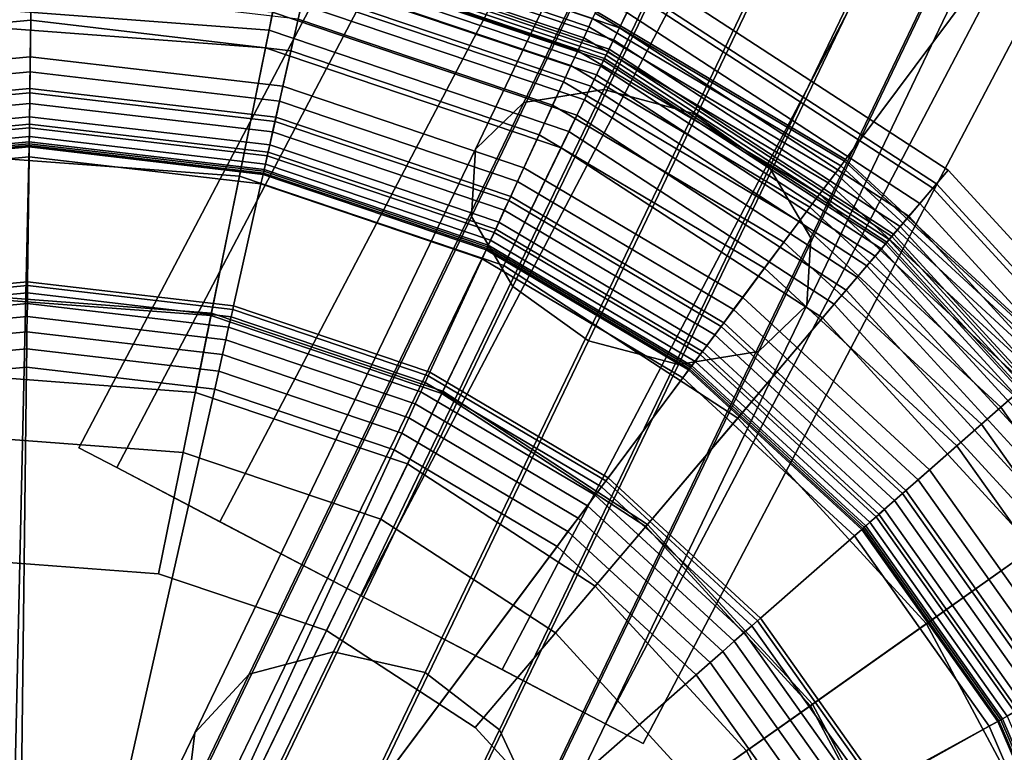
# Model space of a CAD drawing. Extents: x -43.1 to 43.1, y -41.3 to 41.3.
# Tile 35 of 256: x -15.588 to -14.754, y -29.202 to -28.58. Entities that reach past the tile are written whole.
import ezdxf

# ---------------------------------------------------------------- set-up
doc = ezdxf.new("R2010")
doc.units = 0
for name, color, linetype in [('CABLE.1', 18, 'CONTINUOUS'), ('LAMP', 7, 'CONTINUOUS'), ('LAMP_SUPPORT', 18, 'CONTINUOUS'), ('METAL_BASE', 254, 'CONTINUOUS')]:
    doc.layers.add(name, color=color, linetype=linetype)

msp = doc.modelspace()

# ---------------------------------------------------------------- linework, layer by layer
at = {"layer": 'CABLE.1'}
for points in [[(-14.8696, -28.0421, 32.6613), (-14.8056, -28.0387, 32.7101), (-15.0933, -28.6396, 33.215), (-15.161, -28.6507, 33.1727)], [(-14.8056, -28.0387, 32.7101), (-14.7308, -28.0618, 32.7284), (-15.0171, -28.6598, 33.2309), (-15.0933, -28.6396, 33.215)], [(-14.9056, -28.0709, 32.5951), (-14.8696, -28.0421, 32.6613), (-15.161, -28.6507, 33.1727), (-15.2021, -28.6901, 33.1154)], [(-14.7308, -28.0618, 32.7284), (-14.6651, -28.105, 32.7114), (-14.9528, -28.7058, 33.2162), (-15.0171, -28.6598, 33.2309)], [(-14.904, -28.1175, 32.5293), (-14.9056, -28.0709, 32.5951), (-15.2021, -28.6901, 33.1154), (-15.2055, -28.7472, 33.0584)], [(-14.6651, -28.105, 32.7114), (-14.6263, -28.1569, 32.6635), (-14.9177, -28.7653, 33.1747), (-14.9528, -28.7058, 33.2162)], [(-14.8652, -28.1694, 32.4814), (-14.904, -28.1175, 32.5293), (-15.2055, -28.7472, 33.0584), (-15.1704, -28.8067, 33.0169)], [(-14.6263, -28.1569, 32.6635), (-14.6247, -28.2034, 32.5976), (-14.9211, -28.8224, 33.1177), (-14.9177, -28.7653, 33.1747)], [(-14.7996, -28.2126, 32.4643), (-14.8652, -28.1694, 32.4814), (-15.1704, -28.8067, 33.0169), (-15.1061, -28.8527, 33.0022)], [(-14.6247, -28.2034, 32.5976), (-14.6607, -28.2323, 32.5314), (-14.9622, -28.8618, 33.0604), (-14.9211, -28.8224, 33.1177)], [(-14.7248, -28.2356, 32.4826), (-14.7996, -28.2126, 32.4643), (-15.1061, -28.8527, 33.0022), (-15.0299, -28.8729, 33.0181)], [(-14.6607, -28.2323, 32.5314), (-14.7248, -28.2356, 32.4826), (-15.0299, -28.8729, 33.0181), (-14.9622, -28.8618, 33.0604)], [(-15.161, -28.6507, 33.1727), (-15.0933, -28.6396, 33.215), (-15.3224, -29.1168, 33.816), (-15.3938, -29.1356, 33.7833)], [(-15.0933, -28.6396, 33.215), (-15.0171, -28.6598, 33.2309), (-15.2448, -29.1341, 33.8283), (-15.3224, -29.1168, 33.816)], [(-15.2021, -28.6901, 33.1154), (-15.161, -28.6507, 33.1727), (-15.3938, -29.1356, 33.7833), (-15.4399, -29.1853, 33.7391)], [(-15.0171, -28.6598, 33.2309), (-14.9528, -28.7058, 33.2162), (-15.1818, -29.1828, 33.8169), (-15.2448, -29.1341, 33.8283)], [(-15.2055, -28.7472, 33.0584), (-15.2021, -28.6901, 33.1154), (-15.4399, -29.1853, 33.7391), (-15.4483, -29.2528, 33.6951)], [(-14.9528, -28.7058, 33.2162), (-14.9177, -28.7653, 33.1747), (-15.1503, -29.2499, 33.785), (-15.1818, -29.1828, 33.8169)], [(-15.1704, -28.8067, 33.0169), (-15.2055, -28.7472, 33.0584), (-15.4483, -29.2528, 33.6951), (-15.4167, -29.3198, 33.6631)], [(-14.9177, -28.7653, 33.1747), (-14.9211, -28.8224, 33.1177), (-15.1587, -29.3173, 33.741), (-15.1503, -29.2499, 33.785)], [(-15.1061, -28.8527, 33.0022), (-15.1704, -28.8067, 33.0169), (-15.4167, -29.3198, 33.6631), (-15.3537, -29.3685, 33.6518)], [(-14.9211, -28.8224, 33.1177), (-14.9622, -28.8618, 33.0604), (-15.2048, -29.3671, 33.6967), (-15.1587, -29.3173, 33.741)], [(-15.0299, -28.8729, 33.0181), (-15.1061, -28.8527, 33.0022), (-15.3537, -29.3685, 33.6518), (-15.2761, -29.3858, 33.6641)], [(-14.9622, -28.8618, 33.0604), (-15.0299, -28.8729, 33.0181), (-15.2761, -29.3858, 33.6641), (-15.2048, -29.3671, 33.6967)], [(-15.3938, -29.1356, 33.7833), (-15.3224, -29.1168, 33.816), (-15.473, -29.4298, 34.4895), (-15.5476, -29.4552, 34.471)], [(-15.3224, -29.1168, 33.816), (-15.2448, -29.1341, 33.8283), (-15.3942, -29.4447, 34.4965), (-15.473, -29.4298, 34.4895)], [(-15.2448, -29.1341, 33.8283), (-15.1818, -29.1828, 33.8169), (-15.3323, -29.4957, 34.4901), (-15.3942, -29.4447, 34.4965)], [(-15.4399, -29.1853, 33.7391), (-15.3938, -29.1356, 33.7833), (-15.5476, -29.4552, 34.471), (-15.5979, -29.5139, 34.446)], [(-15.1818, -29.1828, 33.8169), (-15.1503, -29.2499, 33.785), (-15.3039, -29.5692, 34.472), (-15.3323, -29.4957, 34.4901)], [(-15.4483, -29.2528, 33.6951), (-15.4399, -29.1853, 33.7391), (-15.5979, -29.5139, 34.446), (-15.6106, -29.5902, 34.4212)]]:
    msp.add_3dface(points, dxfattribs=at)
at = {"layer": 'LAMP'}
for points in [[(-15.3504, -28.4579, 43.7579), (-15.0642, -28.5546, 43.7579), (-15.0898, -28.6074, 43.8806), (-15.362, -28.5153, 43.8806)], [(-15.3576, -28.4933, 42.7996), (-15.08, -28.5872, 42.7996), (-15.0738, -28.5743, 43.0998), (-15.3547, -28.4794, 43.0998)], [(-15.6486, -28.4939, 43.8806), (-15.362, -28.5153, 43.8806), (-15.3801, -28.6041, 43.9998), (-15.644, -28.5844, 43.9998)], [(-15.3598, -28.5045, 42.4966), (-15.085, -28.5975, 42.4966), (-15.08, -28.5872, 42.7996), (-15.3576, -28.4933, 42.7996)], [(-15.3616, -28.5129, 42.2036), (-15.0888, -28.6052, 42.2036), (-15.085, -28.5975, 42.4966), (-15.3598, -28.5045, 42.4966)], [(-15.362, -28.5153, 43.8806), (-15.0898, -28.6074, 43.8806), (-15.1294, -28.6889, 43.9998), (-15.3801, -28.6041, 43.9998)], [(-15.3627, -28.5186, 41.9337), (-15.0913, -28.6104, 41.9337), (-15.0888, -28.6052, 42.2036), (-15.3616, -28.5129, 42.2036)], [(-15.3648, -28.5287, 41.6707), (-15.0958, -28.6197, 41.6707), (-15.0935, -28.6149, 41.6845), (-15.3637, -28.5236, 41.6845)], [(-15.3637, -28.5236, 41.6845), (-15.0935, -28.6149, 41.6845), (-15.0927, -28.6132, 41.6997), (-15.3633, -28.5217, 41.6997)], [(-15.3633, -28.5217, 41.6997), (-15.0927, -28.6132, 41.6997), (-15.0913, -28.6104, 41.9337), (-15.3627, -28.5186, 41.9337)], [(-15.3664, -28.5368, 41.6586), (-15.0994, -28.6271, 41.6586), (-15.0958, -28.6197, 41.6707), (-15.3648, -28.5287, 41.6707)], [(-15.3685, -28.5473, 41.6486), (-15.1041, -28.6367, 41.6486), (-15.0994, -28.6271, 41.6586), (-15.3664, -28.5368, 41.6586)], [(-15.0663, -28.5589, 43.3843), (-14.8143, -28.7232, 43.3843), (-14.8013, -28.7079, 43.6401), (-15.0576, -28.5409, 43.6401)], [(-15.0576, -28.5409, 43.6401), (-14.8013, -28.7079, 43.6401), (-14.8112, -28.7195, 43.7579), (-15.0642, -28.5546, 43.7579)], [(-15.3711, -28.5598, 41.6411), (-15.1097, -28.6482, 41.6411), (-15.1041, -28.6367, 41.6486), (-15.3685, -28.5473, 41.6486)], [(-15.6447, -28.5692, 41.6352), (-15.3771, -28.5893, 41.6352), (-15.374, -28.574, 41.6365), (-15.6455, -28.5536, 41.6365)], [(-15.0642, -28.5546, 43.7579), (-14.8112, -28.7195, 43.7579), (-14.8491, -28.7642, 43.8806), (-15.0898, -28.6074, 43.8806)], [(-15.374, -28.574, 41.6365), (-15.116, -28.6612, 41.6365), (-15.1097, -28.6482, 41.6411), (-15.3711, -28.5598, 41.6411)], [(-15.0738, -28.5743, 43.0998), (-14.8253, -28.7362, 43.0998), (-14.8143, -28.7232, 43.3843), (-15.0663, -28.5589, 43.3843)], [(-15.6323, -28.8138, 41.6428), (-15.4258, -28.8293, 41.6428), (-15.3771, -28.5893, 41.6352), (-15.6447, -28.5692, 41.6352)], [(-15.3771, -28.5893, 41.6352), (-15.1228, -28.6753, 41.6352), (-15.116, -28.6612, 41.6365), (-15.374, -28.574, 41.6365)], [(-15.08, -28.5872, 42.7996), (-14.8346, -28.7471, 42.7996), (-14.8253, -28.7362, 43.0998), (-15.0738, -28.5743, 43.0998)], [(-15.644, -28.5844, 43.9998), (-15.3801, -28.6041, 43.9998), (-15.4022, -28.7132, 44.107), (-15.6383, -28.6955, 44.107)], [(-15.4258, -28.8293, 41.6428), (-15.2297, -28.8956, 41.6428), (-15.1228, -28.6753, 41.6352), (-15.3771, -28.5893, 41.6352)], [(-15.085, -28.5975, 42.4966), (-14.8419, -28.7558, 42.4966), (-14.8346, -28.7471, 42.7996), (-15.08, -28.5872, 42.7996)], [(-15.0888, -28.6052, 42.2036), (-14.8475, -28.7624, 42.2036), (-14.8419, -28.7558, 42.4966), (-15.085, -28.5975, 42.4966)], [(-15.3801, -28.6041, 43.9998), (-15.1294, -28.6889, 43.9998), (-15.178, -28.789, 44.107), (-15.4022, -28.7132, 44.107)], [(-15.0898, -28.6074, 43.8806), (-14.8491, -28.7642, 43.8806), (-14.9077, -28.8334, 43.9998), (-15.1294, -28.6889, 43.9998)], [(-15.0913, -28.6104, 41.9337), (-14.8513, -28.7668, 41.9337), (-14.8475, -28.7624, 42.2036), (-15.0888, -28.6052, 42.2036)], [(-15.0958, -28.6197, 41.6707), (-14.8579, -28.7747, 41.6707), (-14.8545, -28.7706, 41.6845), (-15.0935, -28.6149, 41.6845)], [(-15.0935, -28.6149, 41.6845), (-14.8545, -28.7706, 41.6845), (-14.8533, -28.7692, 41.6997), (-15.0927, -28.6132, 41.6997)], [(-15.0927, -28.6132, 41.6997), (-14.8533, -28.7692, 41.6997), (-14.8513, -28.7668, 41.9337), (-15.0913, -28.6104, 41.9337)], [(-15.0994, -28.6271, 41.6586), (-14.8633, -28.7809, 41.6586), (-14.8579, -28.7747, 41.6707), (-15.0958, -28.6197, 41.6707)], [(-15.1041, -28.6367, 41.6486), (-14.8702, -28.7891, 41.6486), (-14.8633, -28.7809, 41.6586), (-15.0994, -28.6271, 41.6586)], [(-15.1097, -28.6482, 41.6411), (-14.8784, -28.7989, 41.6411), (-14.8702, -28.7891, 41.6486), (-15.1041, -28.6367, 41.6486)], [(-15.116, -28.6612, 41.6365), (-14.8878, -28.8099, 41.6365), (-14.8784, -28.7989, 41.6411), (-15.1097, -28.6482, 41.6411)], [(-15.1228, -28.6753, 41.6352), (-14.8979, -28.8218, 41.6352), (-14.8878, -28.8099, 41.6365), (-15.116, -28.6612, 41.6365)], [(-15.2297, -28.8956, 41.6428), (-15.0562, -29.0086, 41.6428), (-14.8979, -28.8218, 41.6352), (-15.1228, -28.6753, 41.6352)], [(-15.1294, -28.6889, 43.9998), (-14.9077, -28.8334, 43.9998), (-14.9796, -28.9183, 44.107), (-15.178, -28.789, 44.107)], [(-15.6383, -28.6955, 44.107), (-15.4022, -28.7132, 44.107), (-15.4263, -28.8314, 44.1939), (-15.6322, -28.816, 44.1939)], [(-14.8143, -28.7232, 43.3843), (-14.611, -28.9449, 43.3843), (-14.5946, -28.9333, 43.6401), (-14.8013, -28.7079, 43.6401)], [(-14.8013, -28.7079, 43.6401), (-14.5946, -28.9333, 43.6401), (-14.6071, -28.9421, 43.7579), (-14.8112, -28.7195, 43.7579)], [(-15.4022, -28.7132, 44.107), (-15.178, -28.789, 44.107), (-15.2306, -28.8975, 44.1939), (-15.4263, -28.8314, 44.1939)], [(-14.8112, -28.7195, 43.7579), (-14.6071, -28.9421, 43.7579), (-14.6549, -28.976, 43.8806), (-14.8491, -28.7642, 43.8806)], [(-14.8253, -28.7362, 43.0998), (-14.6249, -28.9548, 43.0998), (-14.611, -28.9449, 43.3843), (-14.8143, -28.7232, 43.3843)], [(-14.8346, -28.7471, 42.7996), (-14.6366, -28.9631, 42.7996), (-14.6249, -28.9548, 43.0998), (-14.8253, -28.7362, 43.0998)], [(-14.8419, -28.7558, 42.4966), (-14.6459, -28.9696, 42.4966), (-14.6366, -28.9631, 42.7996), (-14.8346, -28.7471, 42.7996)], [(-14.8475, -28.7624, 42.2036), (-14.6529, -28.9746, 42.2036), (-14.6459, -28.9696, 42.4966), (-14.8419, -28.7558, 42.4966)], [(-14.8491, -28.7642, 43.8806), (-14.6549, -28.976, 43.8806), (-14.7288, -29.0284, 43.9998), (-14.9077, -28.8334, 43.9998)], [(-14.8533, -28.7692, 41.6997), (-14.6602, -28.9798, 41.6997), (-14.6577, -28.978, 41.9337), (-14.8513, -28.7668, 41.9337)], [(-14.8513, -28.7668, 41.9337), (-14.6577, -28.978, 41.9337), (-14.6529, -28.9746, 42.2036), (-14.8475, -28.7624, 42.2036)], [(-14.8633, -28.7809, 41.6586), (-14.6728, -28.9887, 41.6586), (-14.6661, -28.9839, 41.6707), (-14.8579, -28.7747, 41.6707)], [(-14.8579, -28.7747, 41.6707), (-14.6661, -28.9839, 41.6707), (-14.6617, -28.9809, 41.6845), (-14.8545, -28.7706, 41.6845)], [(-14.8545, -28.7706, 41.6845), (-14.6617, -28.9809, 41.6845), (-14.6602, -28.9798, 41.6997), (-14.8533, -28.7692, 41.6997)], [(-14.8702, -28.7891, 41.6486), (-14.6815, -28.9949, 41.6486), (-14.6728, -28.9887, 41.6586), (-14.8633, -28.7809, 41.6586)], [(-15.178, -28.789, 44.107), (-14.9796, -28.9183, 44.107), (-15.0576, -29.0103, 44.1939), (-15.2306, -28.8975, 44.1939)], [(-14.8784, -28.7989, 41.6411), (-14.692, -29.0023, 41.6411), (-14.6815, -28.9949, 41.6486), (-14.8702, -28.7891, 41.6486)], [(-14.8878, -28.8099, 41.6365), (-14.7037, -29.0106, 41.6365), (-14.692, -29.0023, 41.6411), (-14.8784, -28.7989, 41.6411)], [(-15.6288, -28.8823, 41.1433), (-15.4395, -28.8965, 41.1433), (-15.4258, -28.8293, 41.6428), (-15.6323, -28.8138, 41.6428)], [(-15.6322, -28.816, 44.1939), (-15.4263, -28.8314, 44.1939), (-15.4498, -28.9475, 44.2522), (-15.6262, -28.9343, 44.2522)], [(-14.8979, -28.8218, 41.6352), (-14.7165, -29.0197, 41.6352), (-14.7037, -29.0106, 41.6365), (-14.8878, -28.8099, 41.6365)], [(-15.0562, -29.0086, 41.6428), (-14.9163, -29.1612, 41.6428), (-14.7165, -29.0197, 41.6352), (-14.8979, -28.8218, 41.6352)], [(-15.4263, -28.8314, 44.1939), (-15.2306, -28.8975, 44.1939), (-15.2824, -29.0042, 44.2522), (-15.4498, -28.9475, 44.2522)], [(-15.4395, -28.8965, 41.1433), (-15.2596, -28.9573, 41.1433), (-15.2297, -28.8956, 41.6428), (-15.4258, -28.8293, 41.6428)], [(-14.9077, -28.8334, 43.9998), (-14.7288, -29.0284, 43.9998), (-14.8197, -29.0928, 44.107), (-14.9796, -28.9183, 44.107)], [(-15.4395, -28.8965, 41.1433), (-15.6288, -28.8823, 41.1433), (-15.5903, -29.6387, 41.1433), (-15.2596, -28.9573, 41.1433)], [(-15.2306, -28.8975, 44.1939), (-15.0576, -29.0103, 44.1939), (-15.1342, -29.1007, 44.2522), (-15.2824, -29.0042, 44.2522)], [(-15.2596, -28.9573, 41.1433), (-15.1005, -29.0609, 41.1433), (-15.0562, -29.0086, 41.6428), (-15.2297, -28.8956, 41.6428)], [(-14.9796, -28.9183, 44.107), (-14.8197, -29.0928, 44.107), (-14.918, -29.1625, 44.1939), (-15.0576, -29.0103, 44.1939)], [(-15.6262, -28.9343, 44.2522), (-15.4498, -28.9475, 44.2522), (-15.4708, -29.0505, 44.2735), (-15.6208, -29.0393, 44.2735)], [(-15.4498, -28.9475, 44.2522), (-15.2824, -29.0042, 44.2522), (-15.3283, -29.0987, 44.2735), (-15.4708, -29.0505, 44.2735)], [(-15.1005, -29.0609, 41.1433), (-15.2596, -28.9573, 41.1433), (-15.5903, -29.6387, 41.1433), (-14.9722, -29.2008, 41.1433)], [(-15.2824, -29.0042, 44.2522), (-15.1342, -29.1007, 44.2522), (-15.2022, -29.1809, 44.2735), (-15.3283, -29.0987, 44.2735)], [(-15.1005, -29.0609, 41.1433), (-14.9722, -29.2008, 41.1433), (-14.9163, -29.1612, 41.6428), (-15.0562, -29.0086, 41.6428)], [(-15.0576, -29.0103, 44.1939), (-14.918, -29.1625, 44.1939), (-15.0148, -29.231, 44.2522), (-15.1342, -29.1007, 44.2522)], [(-14.9163, -29.1612, 41.6428), (-14.8187, -29.3438, 41.6428), (-14.59, -29.2564, 41.6352), (-14.7165, -29.0197, 41.6352)], [(-14.7288, -29.0284, 43.9998), (-14.6041, -29.2618, 43.9998), (-14.7081, -29.3016, 44.107), (-14.8197, -29.0928, 44.107)], [(-15.4708, -29.0505, 44.2735), (-15.3283, -29.0987, 44.2735), (-15.5903, -29.6387, 44.2735), (-15.6208, -29.0393, 44.2735)], [(-14.8197, -29.0928, 44.107), (-14.7081, -29.3016, 44.107), (-14.8207, -29.3446, 44.1939), (-14.918, -29.1625, 44.1939)], [(-15.2022, -29.1809, 44.2735), (-15.1005, -29.2917, 44.2735), (-15.5903, -29.6387, 44.2735), (-15.3283, -29.0987, 44.2735)], [(-15.1342, -29.1007, 44.2522), (-15.0148, -29.231, 44.2522), (-15.1005, -29.2917, 44.2735), (-15.2022, -29.1809, 44.2735)], [(-14.918, -29.1625, 44.1939), (-14.8207, -29.3446, 44.1939), (-14.9314, -29.3869, 44.2522), (-15.0148, -29.231, 44.2522)], [(-14.9722, -29.2008, 41.1433), (-14.8828, -29.3683, 41.1433), (-14.8187, -29.3438, 41.6428), (-14.9163, -29.1612, 41.6428)], [(-14.8828, -29.3683, 41.1433), (-14.9722, -29.2008, 41.1433), (-15.5903, -29.6387, 41.1433), (-14.8377, -29.5527, 41.1433)]]:
    msp.add_3dface(points, dxfattribs=at)
at = {"layer": 'LAMP_SUPPORT'}
for points in [[(-15.106, -28.5863, 37.9601), (-15.3364, -28.5084, 37.9601), (-15.3386, -28.5184, 37.9499), (-15.1103, -28.5956, 37.9499)], [(-15.1103, -28.5956, 41.5162), (-15.3386, -28.5184, 41.5162), (-15.3364, -28.5084, 41.5061), (-15.106, -28.5863, 41.5061)], [(-15.1028, -28.5793, 37.9723), (-15.3347, -28.5009, 37.9723), (-15.3364, -28.5084, 37.9601), (-15.106, -28.5863, 37.9601)], [(-15.106, -28.5863, 41.5061), (-15.3364, -28.5084, 41.5061), (-15.3347, -28.5009, 41.4939), (-15.1028, -28.5793, 41.4939)], [(-15.1103, -28.5956, 37.9499), (-15.3386, -28.5184, 37.9499), (-15.3413, -28.5303, 37.9421), (-15.1154, -28.6067, 37.9421)], [(-15.1154, -28.6067, 41.524), (-15.3413, -28.5303, 41.524), (-15.3386, -28.5184, 41.5162), (-15.1103, -28.5956, 41.5162)], [(-15.5796, -28.6246, 41.5307), (-15.7917, -28.6444, 41.5307), (-15.81, -28.5529, 41.5307), (-15.5785, -28.5314, 41.5307)], [(-15.3681, -28.6494, 41.5307), (-15.5796, -28.6246, 41.5307), (-15.5785, -28.5314, 41.5307), (-15.3477, -28.5584, 41.5307)], [(-15.1154, -28.6067, 37.9421), (-15.3413, -28.5303, 37.9421), (-15.3443, -28.5437, 37.9372), (-15.1212, -28.6192, 37.9372)], [(-15.1212, -28.6192, 41.5289), (-15.3443, -28.5437, 41.5289), (-15.3413, -28.5303, 41.524), (-15.1154, -28.6067, 41.524)], [(-15.1212, -28.6192, 37.9372), (-15.3443, -28.5437, 37.9372), (-15.3477, -28.5584, 37.9354), (-15.1274, -28.6329, 37.9354)], [(-15.1274, -28.6329, 41.5307), (-15.3477, -28.5584, 41.5307), (-15.3443, -28.5437, 41.5289), (-15.1212, -28.6192, 41.5289)], [(-15.5788, -28.5533, 37.9338), (-15.8057, -28.5744, 37.9338), (-15.8003, -28.6014, 37.929), (-15.5791, -28.5808, 37.929)], [(-15.3525, -28.5798, 37.9338), (-15.5788, -28.5533, 37.9338), (-15.5791, -28.5808, 37.929), (-15.3585, -28.6067, 37.929)], [(-15.1664, -28.7176, 41.5307), (-15.3681, -28.6494, 41.5307), (-15.3477, -28.5584, 41.5307), (-15.1274, -28.6329, 41.5307)], [(-15.1274, -28.6329, 37.9354), (-15.3477, -28.5584, 37.9354), (-15.3525, -28.5798, 37.9338), (-15.1366, -28.6528, 37.9338)], [(-14.8893, -28.7003, 37.9861), (-15.1007, -28.5748, 37.9861), (-15.1028, -28.5793, 37.9723), (-14.8923, -28.7042, 37.9723)], [(-14.8923, -28.7042, 41.4939), (-15.1028, -28.5793, 41.4939), (-15.1007, -28.5748, 41.48), (-14.8893, -28.7003, 41.48)], [(-14.8883, -28.6989, 38.0011), (-15.1, -28.5732, 38.0011), (-15.1007, -28.5748, 37.9861), (-14.8893, -28.7003, 37.9861)], [(-14.8893, -28.7003, 41.48), (-15.1007, -28.5748, 41.48), (-15.1, -28.5732, 41.465), (-14.8883, -28.6989, 41.465)], [(-14.8883, -28.6989, 41.465), (-15.1, -28.5732, 41.465), (-15.1, -28.5732, 38.0011), (-14.8883, -28.6989, 38.0011)], [(-15.5791, -28.5808, 37.929), (-15.8003, -28.6014, 37.929), (-15.7942, -28.6317, 37.9214), (-15.5795, -28.6117, 37.9214)], [(-15.3585, -28.6067, 37.929), (-15.5791, -28.5808, 37.929), (-15.5795, -28.6117, 37.9214), (-15.3653, -28.6368, 37.9214)], [(-15.1366, -28.6528, 37.9338), (-15.3525, -28.5798, 37.9338), (-15.3585, -28.6067, 37.929), (-15.1481, -28.6779, 37.929)], [(-14.8923, -28.7042, 37.9723), (-15.1028, -28.5793, 37.9723), (-15.106, -28.5863, 37.9601), (-14.8969, -28.7104, 37.9601)], [(-14.8969, -28.7104, 41.5061), (-15.106, -28.5863, 41.5061), (-15.1028, -28.5793, 41.4939), (-14.8923, -28.7042, 41.4939)], [(-14.8969, -28.7104, 37.9601), (-15.106, -28.5863, 37.9601), (-15.1103, -28.5956, 37.9499), (-14.903, -28.7186, 37.9499)], [(-14.903, -28.7186, 41.5162), (-15.1103, -28.5956, 41.5162), (-15.106, -28.5863, 41.5061), (-14.8969, -28.7104, 41.5061)], [(-14.903, -28.7186, 37.9499), (-15.1103, -28.5956, 37.9499), (-15.1154, -28.6067, 37.9421), (-14.9103, -28.7284, 37.9421)], [(-14.9103, -28.7284, 41.524), (-15.1154, -28.6067, 41.524), (-15.1103, -28.5956, 41.5162), (-14.903, -28.7186, 41.5162)], [(-15.1481, -28.6779, 37.929), (-15.3585, -28.6067, 37.929), (-15.3653, -28.6368, 37.9214), (-15.161, -28.7059, 37.9214)], [(-14.9103, -28.7284, 37.9421), (-15.1154, -28.6067, 37.9421), (-15.1212, -28.6192, 37.9372), (-14.9185, -28.7395, 37.9372)], [(-14.9185, -28.7395, 41.5289), (-15.1212, -28.6192, 41.5289), (-15.1154, -28.6067, 41.524), (-14.9103, -28.7284, 41.524)], [(-15.5795, -28.6117, 37.9214), (-15.7942, -28.6317, 37.9214), (-15.7882, -28.6617, 37.9114), (-15.5799, -28.6423, 37.9114)], [(-15.3653, -28.6368, 37.9214), (-15.5795, -28.6117, 37.9214), (-15.5799, -28.6423, 37.9114), (-15.372, -28.6666, 37.9114)], [(-15.5798, -28.6386, 41.5291), (-15.789, -28.658, 41.5291), (-15.7917, -28.6444, 41.5307), (-15.5796, -28.6246, 41.5307)], [(-15.3712, -28.663, 41.5291), (-15.5798, -28.6386, 41.5291), (-15.5796, -28.6246, 41.5307), (-15.3681, -28.6494, 41.5307)], [(-14.9185, -28.7395, 37.9372), (-15.1212, -28.6192, 37.9372), (-15.1274, -28.6329, 37.9354), (-14.9275, -28.7515, 37.9354)], [(-14.9275, -28.7515, 41.5307), (-15.1274, -28.6329, 41.5307), (-15.1212, -28.6192, 41.5289), (-14.9185, -28.7395, 41.5289)], [(-14.9832, -28.8263, 41.5307), (-15.1664, -28.7176, 41.5307), (-15.1274, -28.6329, 41.5307), (-14.9275, -28.7515, 41.5307)], [(-14.9275, -28.7515, 37.9354), (-15.1274, -28.6329, 37.9354), (-15.1366, -28.6528, 37.9338), (-14.9406, -28.7691, 37.9338)], [(-15.58, -28.6514, 41.5245), (-15.7865, -28.6706, 41.5245), (-15.789, -28.658, 41.5291), (-15.5798, -28.6386, 41.5291)], [(-15.374, -28.6755, 41.5245), (-15.58, -28.6514, 41.5245), (-15.5798, -28.6386, 41.5291), (-15.3712, -28.663, 41.5291)], [(-15.161, -28.7059, 37.9214), (-15.3653, -28.6368, 37.9214), (-15.372, -28.6666, 37.9114), (-15.1737, -28.7337, 37.9114)], [(-15.5799, -28.6423, 37.9114), (-15.7882, -28.6617, 37.9114), (-15.783, -28.6879, 37.8993), (-15.5802, -28.669, 37.8993)], [(-15.372, -28.6666, 37.9114), (-15.5799, -28.6423, 37.9114), (-15.5802, -28.669, 37.8993), (-15.3779, -28.6927, 37.8993)], [(-15.1722, -28.7303, 41.5291), (-15.3712, -28.663, 41.5291), (-15.3681, -28.6494, 41.5307), (-15.1664, -28.7176, 41.5307)], [(-15.5801, -28.6627, 41.5173), (-15.7842, -28.6817, 41.5173), (-15.7865, -28.6706, 41.5245), (-15.58, -28.6514, 41.5245)], [(-15.3765, -28.6866, 41.5173), (-15.5801, -28.6627, 41.5173), (-15.58, -28.6514, 41.5245), (-15.374, -28.6755, 41.5245)], [(-14.9406, -28.7691, 37.9338), (-15.1366, -28.6528, 37.9338), (-15.1481, -28.6779, 37.929), (-14.9571, -28.7912, 37.929)], [(-15.5802, -28.6721, 41.5079), (-15.7824, -28.691, 41.5079), (-15.7842, -28.6817, 41.5173), (-15.5801, -28.6627, 41.5173)], [(-15.3786, -28.6958, 41.5079), (-15.5802, -28.6721, 41.5079), (-15.5801, -28.6627, 41.5173), (-15.3765, -28.6866, 41.5173)], [(-15.1737, -28.7337, 37.9114), (-15.372, -28.6666, 37.9114), (-15.3779, -28.6927, 37.8993), (-15.1849, -28.758, 37.8993)], [(-15.1776, -28.7419, 41.5245), (-15.374, -28.6755, 41.5245), (-15.3712, -28.663, 41.5291), (-15.1722, -28.7303, 41.5291)], [(-15.5802, -28.669, 37.8993), (-15.783, -28.6879, 37.8993), (-15.7792, -28.7068, 37.8854), (-15.5804, -28.6883, 37.8854)], [(-15.5803, -28.6793, 41.4966), (-15.781, -28.698, 41.4966), (-15.7824, -28.691, 41.5079), (-15.5802, -28.6721, 41.5079)], [(-15.3779, -28.6927, 37.8993), (-15.5802, -28.669, 37.8993), (-15.5804, -28.6883, 37.8854), (-15.3821, -28.7116, 37.8854)], [(-15.3801, -28.7028, 41.4966), (-15.5803, -28.6793, 41.4966), (-15.5802, -28.6721, 41.5079), (-15.3786, -28.6958, 41.5079)], [(-15.1823, -28.7522, 41.5173), (-15.3765, -28.6866, 41.5173), (-15.374, -28.6755, 41.5245), (-15.1776, -28.7419, 41.5245)], [(-15.5804, -28.6839, 41.4838), (-15.7801, -28.7025, 41.4838), (-15.781, -28.698, 41.4966), (-15.5803, -28.6793, 41.4966)], [(-15.5804, -28.6856, 41.4698), (-15.7797, -28.7041, 41.4698), (-15.7801, -28.7025, 41.4838), (-15.5804, -28.6839, 41.4838)], [(-15.3812, -28.7073, 41.4838), (-15.5804, -28.6839, 41.4838), (-15.5803, -28.6793, 41.4966), (-15.3801, -28.7028, 41.4966)], [(-15.3815, -28.7089, 41.4698), (-15.5804, -28.6856, 41.4698), (-15.5804, -28.6839, 41.4838), (-15.3812, -28.7073, 41.4838)], [(-14.9571, -28.7912, 37.929), (-15.1481, -28.6779, 37.929), (-15.161, -28.7059, 37.9214), (-14.9755, -28.8159, 37.9214)], [(-15.5804, -28.6872, 40.5662), (-15.7794, -28.7058, 40.5662), (-15.7797, -28.7041, 41.4698), (-15.5804, -28.6856, 41.4698)], [(-15.6013, -29.6213, 40.5662), (-15.7794, -28.7058, 40.5662), (-15.5804, -28.6872, 40.5662)], [(-15.5804, -28.6883, 37.8854), (-15.7792, -28.7068, 37.8854), (-15.7776, -28.715, 37.8701), (-15.5805, -28.6967, 37.8701)], [(-15.6013, -29.6213, 40.5662), (-15.5804, -28.6872, 40.5662), (-15.3819, -28.7105, 40.5662), (-15.1925, -28.7745, 40.5662)], [(-15.3821, -28.7116, 37.8854), (-15.5804, -28.6883, 37.8854), (-15.5805, -28.6967, 37.8701), (-15.384, -28.7197, 37.8701)], [(-15.3819, -28.7105, 40.5662), (-15.5804, -28.6872, 40.5662), (-15.5804, -28.6856, 41.4698), (-15.3815, -28.7089, 41.4698)], [(-15.1862, -28.7608, 41.5079), (-15.3786, -28.6958, 41.5079), (-15.3765, -28.6866, 41.5173), (-15.1823, -28.7522, 41.5173)], [(-15.5805, -28.6967, 37.8701), (-15.7776, -28.715, 37.8701), (-15.7568, -28.8189, 36.848), (-15.5818, -28.8027, 36.848)], [(-15.384, -28.7197, 37.8701), (-15.5805, -28.6967, 37.8701), (-15.5818, -28.8027, 36.848), (-15.4072, -28.8231, 36.848)], [(-15.1849, -28.758, 37.8993), (-15.3779, -28.6927, 37.8993), (-15.3821, -28.7116, 37.8854), (-15.193, -28.7755, 37.8854)], [(-15.1892, -28.7674, 41.4966), (-15.3801, -28.7028, 41.4966), (-15.3786, -28.6958, 41.5079), (-15.1862, -28.7608, 41.5079)], [(-14.7086, -28.8669, 37.9861), (-14.8893, -28.7003, 37.9861), (-14.8923, -28.7042, 37.9723), (-14.7123, -28.8702, 37.9723)], [(-14.7123, -28.8702, 41.4939), (-14.8923, -28.7042, 41.4939), (-14.8893, -28.7003, 41.48), (-14.7086, -28.8669, 41.48)], [(-14.7073, -28.8658, 38.0011), (-14.8883, -28.6989, 38.0011), (-14.8893, -28.7003, 37.9861), (-14.7086, -28.8669, 37.9861)], [(-14.7086, -28.8669, 41.48), (-14.8893, -28.7003, 41.48), (-14.8883, -28.6989, 41.465), (-14.7073, -28.8658, 41.465)], [(-14.7073, -28.8658, 41.465), (-14.8883, -28.6989, 41.465), (-14.8883, -28.6989, 38.0011), (-14.7073, -28.8658, 38.0011)], [(-15.1925, -28.7745, 40.5662), (-15.3819, -28.7105, 40.5662), (-15.3815, -28.7089, 41.4698), (-15.1918, -28.773, 41.4698)], [(-15.1918, -28.773, 41.4698), (-15.3815, -28.7089, 41.4698), (-15.3812, -28.7073, 41.4838), (-15.1912, -28.7715, 41.4838)], [(-15.1912, -28.7715, 41.4838), (-15.3812, -28.7073, 41.4838), (-15.3801, -28.7028, 41.4966), (-15.1892, -28.7674, 41.4966)], [(-14.9755, -28.8159, 37.9214), (-15.161, -28.7059, 37.9214), (-15.1737, -28.7337, 37.9114), (-14.9938, -28.8405, 37.9114)], [(-14.7123, -28.8702, 37.9723), (-14.8923, -28.7042, 37.9723), (-14.8969, -28.7104, 37.9601), (-14.7181, -28.8753, 37.9601)], [(-14.7181, -28.8753, 41.5061), (-14.8969, -28.7104, 41.5061), (-14.8923, -28.7042, 41.4939), (-14.7123, -28.8702, 41.4939)], [(-15.193, -28.7755, 37.8854), (-15.3821, -28.7116, 37.8854), (-15.384, -28.7197, 37.8701), (-15.1965, -28.7831, 37.8701)], [(-14.7181, -28.8753, 37.9601), (-14.8969, -28.7104, 37.9601), (-14.903, -28.7186, 37.9499), (-14.7258, -28.882, 37.9499)], [(-14.7258, -28.882, 41.5162), (-14.903, -28.7186, 41.5162), (-14.8969, -28.7104, 41.5061), (-14.7181, -28.8753, 41.5061)], [(-15.1965, -28.7831, 37.8701), (-15.384, -28.7197, 37.8701), (-15.4072, -28.8231, 36.848), (-15.2407, -28.8794, 36.848)], [(-14.9916, -28.8375, 41.5291), (-15.1722, -28.7303, 41.5291), (-15.1664, -28.7176, 41.5307), (-14.9832, -28.8263, 41.5307)], [(-14.7258, -28.882, 37.9499), (-14.903, -28.7186, 37.9499), (-14.9103, -28.7284, 37.9421), (-14.7349, -28.8901, 37.9421)], [(-14.7349, -28.8901, 41.524), (-14.9103, -28.7284, 41.524), (-14.903, -28.7186, 41.5162), (-14.7258, -28.882, 41.5162)], [(-14.9938, -28.8405, 37.9114), (-15.1737, -28.7337, 37.9114), (-15.1849, -28.758, 37.8993), (-15.0097, -28.8619, 37.8993)], [(-14.9992, -28.8478, 41.5245), (-15.1776, -28.7419, 41.5245), (-15.1722, -28.7303, 41.5291), (-14.9916, -28.8375, 41.5291)], [(-14.7349, -28.8901, 37.9421), (-14.9103, -28.7284, 37.9421), (-14.9185, -28.7395, 37.9372), (-14.7453, -28.8992, 37.9372)], [(-14.7453, -28.8992, 41.5289), (-14.9185, -28.7395, 41.5289), (-14.9103, -28.7284, 41.524), (-14.7349, -28.8901, 41.524)], [(-15.006, -28.8568, 41.5173), (-15.1823, -28.7522, 41.5173), (-15.1776, -28.7419, 41.5245), (-14.9992, -28.8478, 41.5245)], [(-14.7453, -28.8992, 37.9372), (-14.9185, -28.7395, 37.9372), (-14.9275, -28.7515, 37.9354), (-14.7566, -28.9091, 37.9354)], [(-14.7566, -28.9091, 41.5307), (-14.9275, -28.7515, 41.5307), (-14.9185, -28.7395, 41.5289), (-14.7453, -28.8992, 41.5289)], [(-15.0097, -28.8619, 37.8993), (-15.1849, -28.758, 37.8993), (-15.193, -28.7755, 37.8854), (-15.0213, -28.8774, 37.8854)], [(-15.0116, -28.8644, 41.5079), (-15.1862, -28.7608, 41.5079), (-15.1823, -28.7522, 41.5173), (-15.006, -28.8568, 41.5173)], [(-14.8267, -28.9707, 41.5307), (-14.9832, -28.8263, 41.5307), (-14.9275, -28.7515, 41.5307), (-14.7566, -28.9091, 41.5307)], [(-14.7566, -28.9091, 37.9354), (-14.9275, -28.7515, 37.9354), (-14.9406, -28.7691, 37.9338), (-14.7731, -28.9236, 37.9338)], [(-15.0187, -28.8739, 41.4838), (-15.1912, -28.7715, 41.4838), (-15.1892, -28.7674, 41.4966), (-15.0159, -28.8702, 41.4966)], [(-15.0159, -28.8702, 41.4966), (-15.1892, -28.7674, 41.4966), (-15.1862, -28.7608, 41.5079), (-15.0116, -28.8644, 41.5079)], [(-15.5775, -29.6241, 40.5662), (-15.6013, -29.6213, 40.5662), (-15.1925, -28.7745, 40.5662), (-15.0206, -28.8765, 40.5662)], [(-15.0213, -28.8774, 37.8854), (-15.193, -28.7755, 37.8854), (-15.1965, -28.7831, 37.8701), (-15.0263, -28.8841, 37.8701)], [(-15.0206, -28.8765, 40.5662), (-15.1925, -28.7745, 40.5662), (-15.1918, -28.773, 41.4698), (-15.0196, -28.8752, 41.4698)], [(-15.0196, -28.8752, 41.4698), (-15.1918, -28.773, 41.4698), (-15.1912, -28.7715, 41.4838), (-15.0187, -28.8739, 41.4838)], [(-14.7731, -28.9236, 37.9338), (-14.9406, -28.7691, 37.9338), (-14.9571, -28.7912, 37.929), (-14.7938, -28.9418, 37.929)], [(-15.0263, -28.8841, 37.8701), (-15.1965, -28.7831, 37.8701), (-15.2407, -28.8794, 36.848), (-15.0896, -28.9691, 36.848)], [(-14.7938, -28.9418, 37.929), (-14.9571, -28.7912, 37.929), (-14.9755, -28.8159, 37.9214), (-14.817, -28.9622, 37.9214)], [(-15.5818, -28.8027, 36.848), (-15.7568, -28.8189, 36.848), (-15.7561, -28.8222, 36.8327), (-15.5818, -28.8059, 36.8327)], [(-15.5818, -28.8059, 36.8327), (-15.7561, -28.8222, 36.8327), (-15.7549, -28.8283, 36.8188), (-15.5819, -28.8122, 36.8188)], [(-15.4079, -28.8263, 36.8327), (-15.5818, -28.8059, 36.8327), (-15.5819, -28.8122, 36.8188), (-15.4093, -28.8324, 36.8188)], [(-15.4072, -28.8231, 36.848), (-15.5818, -28.8027, 36.848), (-15.5818, -28.8059, 36.8327), (-15.4079, -28.8263, 36.8327)], [(-15.5819, -28.8122, 36.8188), (-15.7549, -28.8283, 36.8188), (-15.7532, -28.837, 36.8067), (-15.582, -28.8211, 36.8067)], [(-15.4093, -28.8324, 36.8188), (-15.5819, -28.8122, 36.8188), (-15.582, -28.8211, 36.8067), (-15.4113, -28.8411, 36.8067)], [(-14.817, -28.9622, 37.9214), (-14.9755, -28.8159, 37.9214), (-14.9938, -28.8405, 37.9114), (-14.8399, -28.9823, 37.9114)], [(-15.582, -28.8211, 36.8067), (-15.7532, -28.837, 36.8067), (-15.751, -28.8479, 36.7967), (-15.5821, -28.8322, 36.7967)], [(-15.4113, -28.8411, 36.8067), (-15.582, -28.8211, 36.8067), (-15.5821, -28.8322, 36.7967), (-15.4137, -28.8519, 36.7967)], [(-15.2407, -28.8794, 36.848), (-15.4072, -28.8231, 36.848), (-15.4079, -28.8263, 36.8327), (-15.2421, -28.8824, 36.8327)], [(-15.5821, -28.8322, 36.7967), (-15.751, -28.8479, 36.7967), (-15.7484, -28.8606, 36.7891), (-15.5823, -28.8451, 36.7891)], [(-15.4137, -28.8519, 36.7967), (-15.5821, -28.8322, 36.7967), (-15.5823, -28.8451, 36.7891), (-15.4165, -28.8645, 36.7891)], [(-15.2447, -28.8881, 36.8188), (-15.4093, -28.8324, 36.8188), (-15.4113, -28.8411, 36.8067), (-15.2484, -28.8961, 36.8067)], [(-15.2421, -28.8824, 36.8327), (-15.4079, -28.8263, 36.8327), (-15.4093, -28.8324, 36.8188), (-15.2447, -28.8881, 36.8188)], [(-14.8371, -28.9799, 41.5291), (-14.9916, -28.8375, 41.5291), (-14.9832, -28.8263, 41.5307), (-14.8267, -28.9707, 41.5307)], [(-15.2484, -28.8961, 36.8067), (-15.4113, -28.8411, 36.8067), (-15.4137, -28.8519, 36.7967), (-15.2531, -28.9062, 36.7967)], [(-14.8399, -28.9823, 37.9114), (-14.9938, -28.8405, 37.9114), (-15.0097, -28.8619, 37.8993), (-14.86, -29, 37.8993)], [(-14.8468, -28.9884, 41.5245), (-14.9992, -28.8478, 41.5245), (-14.9916, -28.8375, 41.5291), (-14.8371, -28.9799, 41.5291)], [(-15.5823, -28.8451, 36.7891), (-15.7484, -28.8606, 36.7891), (-15.7456, -28.8747, 36.7843), (-15.5825, -28.8596, 36.7843)], [(-15.4165, -28.8645, 36.7891), (-15.5823, -28.8451, 36.7891), (-15.5825, -28.8596, 36.7843), (-15.4197, -28.8786, 36.7843)], [(-14.8553, -28.9958, 41.5173), (-15.006, -28.8568, 41.5173), (-14.9992, -28.8478, 41.5245), (-14.8468, -28.9884, 41.5245)], [(-15.2531, -28.9062, 36.7967), (-15.4137, -28.8519, 36.7967), (-15.4165, -28.8645, 36.7891), (-15.2585, -28.918, 36.7891)], [(-14.8624, -29.0021, 41.5079), (-15.0116, -28.8644, 41.5079), (-15.006, -28.8568, 41.5173), (-14.8553, -28.9958, 41.5173)], [(-15.5825, -28.8596, 36.7843), (-15.7456, -28.8747, 36.7843), (-15.7425, -28.89, 36.7827), (-15.5826, -28.8751, 36.7827)], [(-15.4197, -28.8786, 36.7843), (-15.5825, -28.8596, 36.7843), (-15.5826, -28.8751, 36.7827), (-15.4231, -28.8938, 36.7827)], [(-15.2585, -28.918, 36.7891), (-15.4165, -28.8645, 36.7891), (-15.4197, -28.8786, 36.7843), (-15.2645, -28.9311, 36.7843)], [(-14.86, -29, 37.8993), (-15.0097, -28.8619, 37.8993), (-15.0213, -28.8774, 37.8854), (-14.8745, -29.0128, 37.8854)], [(-14.8678, -29.0068, 41.4966), (-15.0159, -28.8702, 41.4966), (-15.0116, -28.8644, 41.5079), (-14.8624, -29.0021, 41.5079)], [(-15.5826, -28.8751, 36.7827), (-15.7425, -28.89, 36.7827), (-15.6731, -29.2372, 36.7827), (-15.5869, -29.2292, 36.7827)], [(-15.4231, -28.8938, 36.7827), (-15.5826, -28.8751, 36.7827), (-15.5869, -29.2292, 36.7827), (-15.5009, -29.2393, 36.7827)], [(-14.8737, -29.012, 40.5662), (-15.0206, -28.8765, 40.5662), (-15.0196, -28.8752, 41.4698), (-14.8725, -29.0109, 41.4698)], [(-14.8725, -29.0109, 41.4698), (-15.0196, -28.8752, 41.4698), (-15.0187, -28.8739, 41.4838), (-14.8712, -29.0099, 41.4838)], [(-14.8712, -29.0099, 41.4838), (-15.0187, -28.8739, 41.4838), (-15.0159, -28.8702, 41.4966), (-14.8678, -29.0068, 41.4966)], [(-15.5775, -29.6241, 40.5662), (-15.0206, -28.8765, 40.5662), (-14.8737, -29.012, 40.5662), (-14.7582, -29.1751, 40.5662)], [(-15.2645, -28.9311, 36.7843), (-15.4197, -28.8786, 36.7843), (-15.4231, -28.8938, 36.7827), (-15.271, -28.9453, 36.7827)], [(-15.0916, -28.9717, 36.8327), (-15.2421, -28.8824, 36.8327), (-15.2447, -28.8881, 36.8188), (-15.0953, -28.9767, 36.8188)], [(-15.0896, -28.9691, 36.848), (-15.2407, -28.8794, 36.848), (-15.2421, -28.8824, 36.8327), (-15.0916, -28.9717, 36.8327)], [(-14.8808, -29.0183, 37.8701), (-15.0263, -28.8841, 37.8701), (-15.0896, -28.9691, 36.848), (-14.9604, -29.0882, 36.848)], [(-14.8745, -29.0128, 37.8854), (-15.0213, -28.8774, 37.8854), (-15.0263, -28.8841, 37.8701), (-14.8808, -29.0183, 37.8701)], [(-15.0953, -28.9767, 36.8188), (-15.2447, -28.8881, 36.8188), (-15.2484, -28.8961, 36.8067), (-15.1006, -28.9838, 36.8067)], [(-15.271, -28.9453, 36.7827), (-15.4231, -28.8938, 36.7827), (-15.5009, -29.2393, 36.7827), (-15.4189, -29.267, 36.7827)], [(-15.1006, -28.9838, 36.8067), (-15.2484, -28.8961, 36.8067), (-15.2531, -28.9062, 36.7967), (-15.1072, -28.9928, 36.7967)], [(-14.6091, -29.0914, 37.9372), (-14.7453, -28.8992, 37.9372), (-14.7566, -28.9091, 37.9354), (-14.6222, -29.0988, 37.9354)], [(-14.6222, -29.0988, 41.5307), (-14.7566, -28.9091, 41.5307), (-14.7453, -28.8992, 41.5289), (-14.6091, -29.0914, 41.5289)], [(-15.1072, -28.9928, 36.7967), (-15.2531, -28.9062, 36.7967), (-15.2585, -28.918, 36.7891), (-15.115, -29.0032, 36.7891)], [(-14.7036, -29.1445, 41.5307), (-14.8267, -28.9707, 41.5307), (-14.7566, -28.9091, 41.5307), (-14.6222, -29.0988, 41.5307)], [(-14.6222, -29.0988, 37.9354), (-14.7566, -28.9091, 37.9354), (-14.7731, -28.9236, 37.9338), (-14.6414, -29.1096, 37.9338)], [(-15.115, -29.0032, 36.7891), (-15.2585, -28.918, 36.7891), (-15.2645, -28.9311, 36.7843), (-15.1236, -29.0147, 36.7843)], [(-14.6414, -29.1096, 37.9338), (-14.7731, -28.9236, 37.9338), (-14.7938, -28.9418, 37.929), (-14.6654, -29.123, 37.929)], [(-15.1236, -29.0147, 36.7843), (-15.2645, -28.9311, 36.7843), (-15.271, -28.9453, 36.7827), (-15.1329, -29.0272, 36.7827)], [(-14.6654, -29.123, 37.929), (-14.7938, -28.9418, 37.929), (-14.817, -28.9622, 37.9214), (-14.6923, -29.1381, 37.9214)], [(-15.1329, -29.0272, 36.7827), (-15.271, -28.9453, 36.7827), (-15.4189, -29.267, 36.7827), (-15.3444, -29.3112, 36.7827)], [(-14.6923, -29.1381, 37.9214), (-14.817, -28.9622, 37.9214), (-14.8399, -28.9823, 37.9114), (-14.7189, -29.1531, 37.9114)], [(-14.9629, -29.0904, 36.8327), (-15.0916, -28.9717, 36.8327), (-15.0953, -28.9767, 36.8188), (-14.9676, -29.0945, 36.8188)], [(-14.9604, -29.0882, 36.848), (-15.0896, -28.9691, 36.848), (-15.0916, -28.9717, 36.8327), (-14.9629, -29.0904, 36.8327)], [(-14.7157, -29.1513, 41.5291), (-14.8371, -28.9799, 41.5291), (-14.8267, -28.9707, 41.5307), (-14.7036, -29.1445, 41.5307)], [(-14.9742, -29.1004, 36.8067), (-15.1006, -28.9838, 36.8067), (-15.1072, -28.9928, 36.7967), (-14.9826, -29.1077, 36.7967)], [(-14.9676, -29.0945, 36.8188), (-15.0953, -28.9767, 36.8188), (-15.1006, -28.9838, 36.8067), (-14.9742, -29.1004, 36.8067)], [(-14.7189, -29.1531, 37.9114), (-14.8399, -28.9823, 37.9114), (-14.86, -29, 37.8993), (-14.7423, -29.1662, 37.8993)], [(-14.7269, -29.1576, 41.5245), (-14.8468, -28.9884, 41.5245), (-14.8371, -28.9799, 41.5291), (-14.7157, -29.1513, 41.5291)], [(-14.9826, -29.1077, 36.7967), (-15.1072, -28.9928, 36.7967), (-15.115, -29.0032, 36.7891), (-14.9923, -29.1163, 36.7891)], [(-14.7368, -29.1631, 41.5173), (-14.8553, -28.9958, 41.5173), (-14.8468, -28.9884, 41.5245), (-14.7269, -29.1576, 41.5245)], [(-14.7423, -29.1662, 37.8993), (-14.86, -29, 37.8993), (-14.8745, -29.0128, 37.8854), (-14.7591, -29.1757, 37.8854)], [(-14.745, -29.1677, 41.5079), (-14.8624, -29.0021, 41.5079), (-14.8553, -28.9958, 41.5173), (-14.7368, -29.1631, 41.5173)], [(-14.9923, -29.1163, 36.7891), (-15.115, -29.0032, 36.7891), (-15.1236, -29.0147, 36.7843), (-15.0031, -29.1258, 36.7843)], [(-14.7553, -29.1735, 41.4838), (-14.8712, -29.0099, 41.4838), (-14.8678, -29.0068, 41.4966), (-14.7513, -29.1713, 41.4966)], [(-14.7513, -29.1713, 41.4966), (-14.8678, -29.0068, 41.4966), (-14.8624, -29.0021, 41.5079), (-14.745, -29.1677, 41.5079)], [(-15.0031, -29.1258, 36.7843), (-15.1236, -29.0147, 36.7843), (-15.1329, -29.0272, 36.7827), (-15.0148, -29.1361, 36.7827)], [(-14.7591, -29.1757, 37.8854), (-14.8745, -29.0128, 37.8854), (-14.8808, -29.0183, 37.8701), (-14.7664, -29.1798, 37.8701)], [(-14.7582, -29.1751, 40.5662), (-14.8737, -29.012, 40.5662), (-14.8725, -29.0109, 41.4698), (-14.7567, -29.1743, 41.4698)], [(-14.7567, -29.1743, 41.4698), (-14.8725, -29.0109, 41.4698), (-14.8712, -29.0099, 41.4838), (-14.7553, -29.1735, 41.4838)], [(-14.7664, -29.1798, 37.8701), (-14.8808, -29.0183, 37.8701), (-14.9604, -29.0882, 36.848), (-14.8588, -29.2316, 36.848)], [(-15.0148, -29.1361, 36.7827), (-15.1329, -29.0272, 36.7827), (-15.3444, -29.3112, 36.7827), (-15.2808, -29.3699, 36.7827)], [(-14.8617, -29.2332, 36.8327), (-14.9629, -29.0904, 36.8327), (-14.9676, -29.0945, 36.8188), (-14.8671, -29.2363, 36.8188)], [(-14.8588, -29.2316, 36.848), (-14.9604, -29.0882, 36.848), (-14.9629, -29.0904, 36.8327), (-14.8617, -29.2332, 36.8327)], [(-14.8748, -29.2407, 36.8067), (-14.9742, -29.1004, 36.8067), (-14.9826, -29.1077, 36.7967), (-14.8845, -29.2461, 36.7967)], [(-14.8671, -29.2363, 36.8188), (-14.9676, -29.0945, 36.8188), (-14.9742, -29.1004, 36.8067), (-14.8748, -29.2407, 36.8067)], [(-14.8845, -29.2461, 36.7967), (-14.9826, -29.1077, 36.7967), (-14.9923, -29.1163, 36.7891), (-14.8958, -29.2524, 36.7891)], [(-14.8958, -29.2524, 36.7891), (-14.9923, -29.1163, 36.7891), (-15.0031, -29.1258, 36.7843), (-14.9084, -29.2595, 36.7843)], [(-14.9084, -29.2595, 36.7843), (-15.0031, -29.1258, 36.7843), (-15.0148, -29.1361, 36.7827), (-14.922, -29.2671, 36.7827)], [(-14.922, -29.2671, 36.7827), (-15.0148, -29.1361, 36.7827), (-15.2808, -29.3699, 36.7827), (-15.2308, -29.4405, 36.7827)], [(-14.6616, -29.3533, 37.8993), (-14.7423, -29.1662, 37.8993), (-14.7591, -29.1757, 37.8854), (-14.6801, -29.359, 37.8854)], [(-15.5775, -29.6241, 40.5662), (-14.7582, -29.1751, 40.5662), (-14.679, -29.3587, 40.5662)], [(-14.6801, -29.359, 37.8854), (-14.7591, -29.1757, 37.8854), (-14.7664, -29.1798, 37.8701), (-14.6881, -29.3615, 37.8701)], [(-14.679, -29.3587, 40.5662), (-14.7582, -29.1751, 40.5662), (-14.7567, -29.1743, 41.4698), (-14.6775, -29.3582, 41.4698)], [(-14.6775, -29.3582, 41.4698), (-14.7567, -29.1743, 41.4698), (-14.7553, -29.1735, 41.4838), (-14.6759, -29.3577, 41.4838)], [(-14.6759, -29.3577, 41.4838), (-14.7553, -29.1735, 41.4838), (-14.7513, -29.1713, 41.4966), (-14.6715, -29.3563, 41.4966)], [(-14.6881, -29.3615, 37.8701), (-14.7664, -29.1798, 37.8701), (-14.8588, -29.2316, 36.848), (-14.7892, -29.393, 36.848)]]:
    msp.add_3dface(points, dxfattribs=at)
at = {"layer": 'METAL_BASE'}
for points in [[(-27.3869, -31.72, 30.241), (-27.4144, -31.6965, 30.106), (-1.2503, -1.0623, 30.106), (-1.2228, -1.0858, 30.241)], [(-27.4144, -31.6965, 30.106), (-27.3869, -31.72, 29.9709), (-1.2228, -1.0858, 29.9709), (-1.2503, -1.0623, 30.106)], [(-27.3117, -31.7842, 30.3399), (-27.3869, -31.72, 30.241), (-1.2228, -1.0858, 30.241), (-1.1476, -1.15, 30.3399)], [(-27.3869, -31.72, 29.9709), (-27.3117, -31.7842, 29.872), (-1.1476, -1.15, 29.872), (-1.2228, -1.0858, 29.9709)], [(-27.209, -31.8719, 30.3761), (-27.3117, -31.7842, 30.3399), (-1.1476, -1.15, 30.3399), (-1.0449, -1.2377, 30.3761)], [(-27.3117, -31.7842, 29.872), (-27.209, -31.8719, 29.8358), (-1.0449, -1.2377, 29.8358), (-1.1476, -1.15, 29.872)], [(-27.1063, -31.9597, 30.3399), (-27.209, -31.8719, 30.3761), (-1.0449, -1.2377, 30.3761), (-0.9422, -1.3254, 30.3399)], [(-27.209, -31.8719, 29.8358), (-27.1063, -31.9597, 29.872), (-0.9422, -1.3254, 29.872), (-1.0449, -1.2377, 29.8358)], [(-15.5062, -28.9604, 39.447), (-15.5382, -28.9436, 39.312), (-1.0275, -1.2855, 39.312), (-0.9954, -1.3023, 39.447)], [(-15.5382, -28.9436, 39.312), (-15.5062, -28.9604, 39.1769), (-0.9954, -1.3023, 39.1769), (-1.0275, -1.2855, 39.312)], [(-15.4187, -29.0063, 39.5459), (-15.5062, -28.9604, 39.447), (-0.9954, -1.3023, 39.447), (-0.9079, -1.3482, 39.5459)], [(-15.5062, -28.9604, 39.1769), (-15.4187, -29.0063, 39.0781), (-0.9079, -1.3482, 39.0781), (-0.9954, -1.3023, 39.1769)], [(-27.0311, -32.0239, 30.241), (-27.1063, -31.9597, 30.3399), (-0.9422, -1.3254, 30.3399), (-0.867, -1.3896, 30.241)], [(-27.1063, -31.9597, 29.872), (-27.0311, -32.0239, 29.9709), (-0.867, -1.3896, 29.9709), (-0.9422, -1.3254, 29.872)], [(-15.2991, -29.0691, 39.5821), (-15.4187, -29.0063, 39.5459), (-0.9079, -1.3482, 39.5459), (-0.7883, -1.411, 39.5821)], [(-15.4187, -29.0063, 39.0781), (-15.2991, -29.0691, 39.0419), (-0.7883, -1.411, 39.0419), (-0.9079, -1.3482, 39.0781)], [(-27.0036, -32.0474, 30.106), (-27.0311, -32.0239, 30.241), (-0.867, -1.3896, 30.241), (-0.8395, -1.4131, 30.106)], [(-27.0311, -32.0239, 29.9709), (-27.0036, -32.0474, 30.106), (-0.8395, -1.4131, 30.106), (-0.867, -1.3896, 29.9709)], [(-15.1795, -29.1318, 39.5459), (-15.2991, -29.0691, 39.5821), (-0.7883, -1.411, 39.5821), (-0.6687, -1.4737, 39.5459)], [(-15.2991, -29.0691, 39.0419), (-15.1795, -29.1318, 39.0781), (-0.6687, -1.4737, 39.0781), (-0.7883, -1.411, 39.0419)], [(-15.0919, -29.1777, 39.447), (-15.1795, -29.1318, 39.5459), (-0.6687, -1.4737, 39.5459), (-0.5811, -1.5197, 39.447)], [(-15.1795, -29.1318, 39.0781), (-15.0919, -29.1777, 39.1769), (-0.5811, -1.5197, 39.1769), (-0.6687, -1.4737, 39.0781)], [(-15.0599, -29.1945, 39.312), (-15.0919, -29.1777, 39.447), (-0.5811, -1.5197, 39.447), (-0.5491, -1.5365, 39.312)], [(-15.0919, -29.1777, 39.1769), (-15.0599, -29.1945, 39.312), (-0.5491, -1.5365, 39.312), (-0.5811, -1.5197, 39.1769)], [(-14.8883, -28.6989, 38.8457), (-14.7551, -28.5201, 38.8457), (-15.0069, -28.3706, 38.8457), (-15.1, -28.5732, 38.8457)], [(-15.1, -28.5732, 39.7327), (-15.0069, -28.3706, 39.7327), (-14.7551, -28.5201, 39.7327), (-14.8883, -28.6989, 39.7327)], [(-14.7073, -28.8658, 38.8457), (-14.5398, -28.7185, 38.8457), (-14.7551, -28.5201, 38.8457), (-14.8883, -28.6989, 38.8457)], [(-14.8883, -28.6989, 39.7327), (-14.7551, -28.5201, 39.7327), (-14.5398, -28.7185, 39.7327), (-14.7073, -28.8658, 39.7327)], [(-14.5398, -28.7185, 39.7327), (-14.7551, -28.5201, 39.7327), (-14.7551, -28.5201, 38.8457), (-14.5398, -28.7185, 38.8457)], [(-14.8883, -28.6989, 38.8457), (-15.1, -28.5732, 38.8457), (-15.1, -28.5732, 39.7327), (-14.8883, -28.6989, 39.7327)], [(-14.7073, -28.8658, 38.8457), (-14.8883, -28.6989, 38.8457), (-14.8883, -28.6989, 39.7327), (-14.7073, -28.8658, 39.7327)], [(-15.5382, -28.9436, 39.312), (-15.5062, -28.9604, 39.447), (-15.2991, -29.0691, 39.312), (-15.5062, -28.9604, 39.1769)], [(-15.4187, -29.0063, 39.5459), (-15.2991, -29.0691, 39.5821), (-15.2991, -29.0691, 39.312), (-15.5062, -28.9604, 39.447)], [(-15.4187, -29.0063, 39.0781), (-15.5062, -28.9604, 39.1769), (-15.2991, -29.0691, 39.312), (-15.2991, -29.0691, 39.0419)], [(-15.0919, -29.1777, 39.447), (-15.0599, -29.1945, 39.312), (-15.0919, -29.1777, 39.1769), (-15.2991, -29.0691, 39.312)], [(-15.1795, -29.1318, 39.5459), (-15.0919, -29.1777, 39.447), (-15.2991, -29.0691, 39.312), (-15.2991, -29.0691, 39.5821)], [(-15.1795, -29.1318, 39.0781), (-15.2991, -29.0691, 39.0419), (-15.2991, -29.0691, 39.312), (-15.0919, -29.1777, 39.1769)]]:
    msp.add_3dface(points, dxfattribs=at)

doc.saveas('drawing.dxf')
